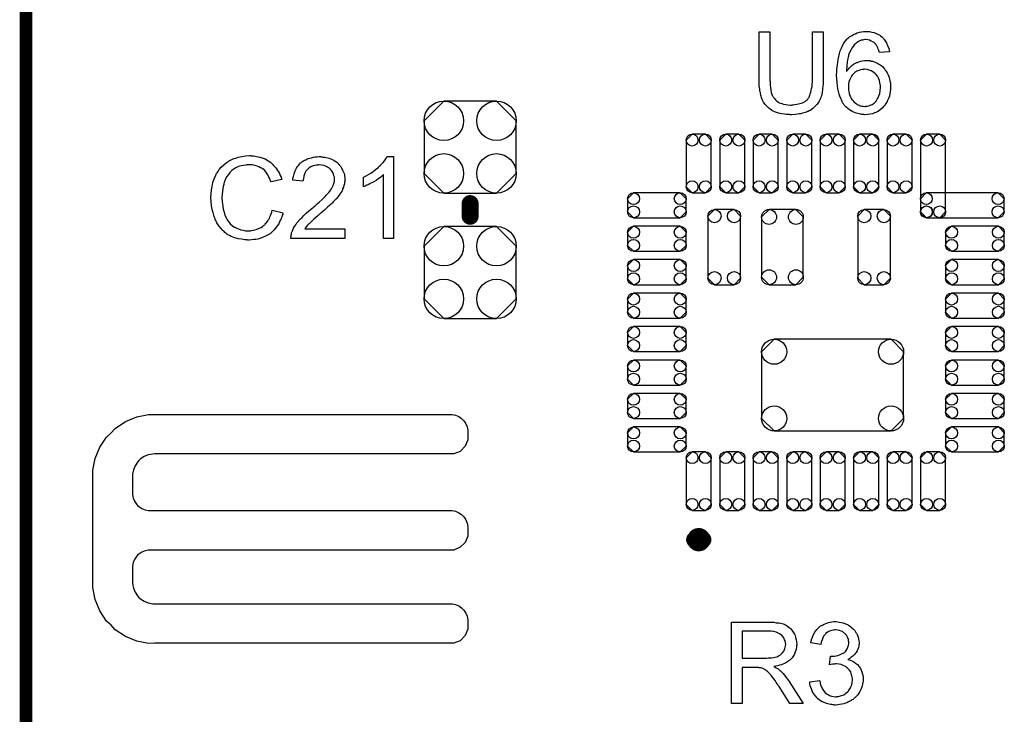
# Model space of a CAD drawing. Extents: x -0.07 to 0.95, y -0.15 to 2.1.
# Tile 10 of 18: x -0.05 to 0.41, y 0.76 to 1.09. Entities that reach past the tile are written whole.
import ezdxf

# ---------------------------------------------------------------- set-up
doc = ezdxf.new("R2010")
doc.units = 0
doc.layers.get('0').update_dxf_attribs({"linetype": 'CONTINUOUS'})
for name, color, linetype in [('gko', 6, 'CONTINUOUS'), ('gto', 2, 'CONTINUOUS'), ('gts', 1, 'CONTINUOUS')]:
    doc.layers.add(name, color=color, linetype=linetype)

# ---------------------------------------------------------------- blocks, each defined once
blk = doc.blocks.new('D43')
at = {"const_width": 0.004}
blk.add_lwpolyline([(-0.002, 0, 1), (0.002, 0, 1)], format="xyb", close=True, dxfattribs=at)
blk = doc.blocks.new('D59')
at = {"const_width": 0.00395}
blk.add_lwpolyline([(-0.001975, 0, 1), (0.001975, 0, 1)], format="xyb", close=True, dxfattribs=at)
blk = doc.blocks.new('D73')
blk.add_lwpolyline([(-0.0124, -0.0217), (0.0124, -0.0217), (0.0217, -0.0124), (0.0217, 0.0124), (0.0124, 0.0217), (-0.0124, 0.0217), (-0.0217, 0.0124), (-0.0217, -0.0124)], close=True)
for centre in [(-0.0124, 0.0124), (0.0124, 0.0124), (-0.0124, -0.0124), (0.0124, -0.0124)]:
    blk.add_circle(centre, 0.0093)
blk = doc.blocks.new('D76')
blk.add_lwpolyline([(0.0098, -0.0142), (0.0098, 0.0142), (0.0063, 0.0177), (-0.0063, 0.0177), (-0.0098, 0.0142), (-0.0098, -0.0142), (-0.0063, -0.0177), (0.0063, -0.0177)], close=True)
for centre in [(-0.0063, 0.0142), (0.0063, 0.0142), (-0.0063, -0.0142), (0.0063, -0.0142)]:
    blk.add_circle(centre, 0.0035)
blk = doc.blocks.new('D77')
blk.add_lwpolyline([(0.0077, -0.0146), (0.0077, 0.0146), (0.0046, 0.0177), (-0.0046, 0.0177), (-0.0077, 0.0146), (-0.0077, -0.0146), (-0.0046, -0.0177), (0.0046, -0.0177)], close=True)
for centre in [(-0.0046, 0.0146), (0.0046, 0.0146), (-0.0046, -0.0146), (0.0046, -0.0146)]:
    blk.add_circle(centre, 0.0031)
blk = doc.blocks.new('D78')
blk.add_lwpolyline([(-0.0275, -0.0216), (0.0275, -0.0216), (0.0334, -0.0157), (0.0334, 0.0157), (0.0275, 0.0216), (-0.0275, 0.0216), (-0.0334, 0.0157), (-0.0334, -0.0157)], close=True)
for centre in [(-0.0275, 0.0157), (0.0275, 0.0157), (-0.0275, -0.0157), (0.0275, -0.0157)]:
    blk.add_circle(centre, 0.0059)
blk = doc.blocks.new('D79')
blk.add_lwpolyline([(-0.011, -0.0059), (0.011, -0.0059), (0.0138, -0.0031), (0.0138, 0.0031), (0.011, 0.0059), (-0.011, 0.0059), (-0.0138, 0.0031), (-0.0138, -0.0031)], close=True)
for centre in [(-0.011, 0.0031), (0.011, 0.0031), (-0.011, -0.0031), (0.011, -0.0031)]:
    blk.add_circle(centre, 0.0028)
blk = doc.blocks.new('D80')
blk.add_lwpolyline([(0.0059, -0.011), (0.0059, 0.011), (0.0031, 0.0138), (-0.0031, 0.0138), (-0.0059, 0.011), (-0.0059, -0.011), (-0.0031, -0.0138), (0.0031, -0.0138)], close=True)
for centre in [(-0.0031, 0.011), (0.0031, 0.011), (-0.0031, -0.011), (0.0031, -0.011)]:
    blk.add_circle(centre, 0.0028)
blk = doc.blocks.new('D81')
blk.add_lwpolyline([(0.0169, 0.0059), (-0.0169, 0.0059), (-0.0197, 0.0031), (-0.0197, -0.0031), (-0.0169, -0.0059), (0.0169, -0.0059), (0.0197, -0.0031), (0.0197, 0.0031)], close=True)
for centre in [(-0.0169, 0.0031), (0.0169, 0.0031), (-0.0169, -0.0031), (0.0169, -0.0031)]:
    blk.add_circle(centre, 0.0028)
blk = doc.blocks.new('D82')
blk.add_lwpolyline([(-0.0059, 0.0169), (-0.0059, -0.0169), (-0.0031, -0.0197), (0.0031, -0.0197), (0.0059, -0.0169), (0.0059, 0.0169), (0.0031, 0.0197), (-0.0031, 0.0197)], close=True)
for centre in [(-0.0031, 0.0169), (0.0031, 0.0169), (-0.0031, -0.0169), (0.0031, -0.0169)]:
    blk.add_circle(centre, 0.0028)

msp = doc.modelspace()

# ---------------------------------------------------------------- linework, layer by layer
at = {"layer": 'gko', "color": 6, "const_width": 0.006}
msp.add_lwpolyline([(-0.05, -0.15), (-0.05, 2.099)], dxfattribs=at)
at = {"layer": 'gto', "color": 2}
for points in [[(0.3252, 1.0572), (0.3252, 1.0572), (0.3252, 1.0569), (0.3252, 1.0567), (0.3252, 1.0563), (0.3251, 1.0558), (0.3251, 1.0552), (0.3251, 1.0545), (0.325, 1.0539), (0.3249, 1.0524), (0.3246, 1.0508), (0.3243, 1.0493), (0.3241, 1.0486), (0.3239, 1.0479), (0.3239, 1.0479), (0.3238, 1.0478), (0.3237, 1.0476), (0.3236, 1.0474), (0.3232, 1.0468), (0.3228, 1.046), (0.3221, 1.0451), (0.3213, 1.0442), (0.3203, 1.0433), (0.3191, 1.0424), (0.319, 1.0424), (0.3189, 1.0423), (0.3188, 1.0423), (0.3185, 1.0421), (0.3181, 1.0419), (0.3177, 1.0418), (0.3173, 1.0416), (0.3167, 1.0414), (0.3161, 1.0412), (0.3154, 1.041), (0.3147, 1.0408), (0.3139, 1.0407), (0.313, 1.0406), (0.3121, 1.0404), (0.3102, 1.0403), (0.3097, 1.0403), (0.3093, 1.0404), (0.3088, 1.0404), (0.3083, 1.0404), (0.3077, 1.0405), (0.307, 1.0406), (0.3057, 1.0408), (0.3042, 1.0411), (0.3027, 1.0416), (0.3013, 1.0422), (0.3013, 1.0422), (0.3012, 1.0423), (0.301, 1.0424), (0.3008, 1.0425), (0.3002, 1.0429), (0.2994, 1.0436), (0.2986, 1.0443), (0.2978, 1.0452), (0.2971, 1.0463), (0.2964, 1.0475), (0.2964, 1.0476), (0.2964, 1.0477), (0.2963, 1.0479), (0.2962, 1.0482), (0.2961, 1.0485), (0.296, 1.049), (0.2958, 1.0495), (0.2957, 1.0501), (0.2956, 1.0508), (0.2954, 1.0515), (0.2953, 1.0523), (0.2952, 1.0531), (0.2951, 1.054), (0.2951, 1.055), (0.295, 1.0561), (0.295, 1.0572), (0.295, 1.0794), (0.3001, 1.0794), (0.3001, 1.0572), (0.3001, 1.0572), (0.3001, 1.057), (0.3001, 1.0567), (0.3001, 1.0564), (0.3002, 1.056), (0.3002, 1.0555), (0.3002, 1.0544), (0.3003, 1.0532), (0.3005, 1.052), (0.3007, 1.0508), (0.3008, 1.0503), (0.301, 1.0498), (0.3011, 1.0497), (0.3012, 1.0494), (0.3014, 1.049), (0.3018, 1.0485), (0.3022, 1.0479), (0.3027, 1.0473), (0.3034, 1.0467), (0.3042, 1.0462), (0.3043, 1.0462), (0.3045, 1.046), (0.305, 1.0458), (0.3057, 1.0456), (0.3065, 1.0453), (0.3075, 1.0452), (0.3085, 1.045), (0.3097, 1.0449), (0.3103, 1.0449), (0.3106, 1.045), (0.3111, 1.045), (0.3116, 1.0451), (0.3128, 1.0453), (0.3141, 1.0456), (0.3154, 1.046), (0.3166, 1.0466), (0.3172, 1.047), (0.3177, 1.0474), (0.3178, 1.0475), (0.3178, 1.0475), (0.3179, 1.0477), (0.3181, 1.0479), (0.3183, 1.0483), (0.3185, 1.0486), (0.3187, 1.0491), (0.3189, 1.0496), (0.3191, 1.0502), (0.3193, 1.0509), (0.3195, 1.0518), (0.3197, 1.0527), (0.3199, 1.0537), (0.32, 1.0547), (0.3201, 1.0559), (0.3201, 1.0572), (0.3201, 1.0794), (0.3252, 1.0794), (0.3252, 1.0572)], [(0.3461, 1.0795), (0.3465, 1.0795), (0.3469, 1.0795), (0.348, 1.0792), (0.3492, 1.079), (0.3504, 1.0785), (0.3516, 1.0779), (0.3522, 1.0775), (0.3528, 1.077), (0.3528, 1.077), (0.3529, 1.0769), (0.3531, 1.0767), (0.3532, 1.0766), (0.3535, 1.0763), (0.3537, 1.076), (0.3543, 1.0752), (0.3549, 1.0742), (0.3555, 1.073), (0.356, 1.0716), (0.3563, 1.07), (0.3516, 1.0696), (0.3516, 1.0697), (0.3516, 1.0697), (0.3515, 1.0701), (0.3513, 1.0706), (0.3511, 1.0712), (0.3509, 1.0719), (0.3506, 1.0725), (0.3502, 1.0731), (0.3498, 1.0736), (0.3497, 1.0737), (0.3494, 1.074), (0.3491, 1.0743), (0.3485, 1.0747), (0.3478, 1.075), (0.347, 1.0754), (0.3461, 1.0756), (0.3451, 1.0757), (0.3447, 1.0757), (0.3442, 1.0756), (0.3437, 1.0755), (0.3431, 1.0754), (0.3424, 1.0751), (0.3417, 1.0749), (0.3411, 1.0744), (0.341, 1.0744), (0.3407, 1.0741), (0.3403, 1.0737), (0.3398, 1.0732), (0.3392, 1.0725), (0.3386, 1.0717), (0.3381, 1.0707), (0.3375, 1.0696), (0.3375, 1.0696), (0.3375, 1.0695), (0.3374, 1.0693), (0.3373, 1.0691), (0.3372, 1.0688), (0.3371, 1.0684), (0.337, 1.0679), (0.3369, 1.0674), (0.3367, 1.0668), (0.3366, 1.0661), (0.3365, 1.0654), (0.3365, 1.0646), (0.3363, 1.0637), (0.3363, 1.0628), (0.3362, 1.0618), (0.3362, 1.0608), (0.3363, 1.0609), (0.3365, 1.0612), (0.3369, 1.0616), (0.3374, 1.0622), (0.338, 1.0629), (0.3387, 1.0635), (0.3395, 1.0641), (0.3403, 1.0646), (0.3404, 1.0646), (0.3405, 1.0647), (0.3408, 1.0649), (0.3413, 1.065), (0.342, 1.0653), (0.3427, 1.0655), (0.3436, 1.0657), (0.3446, 1.0659), (0.3456, 1.0659), (0.346, 1.0659), (0.3463, 1.0659), (0.3468, 1.0658), (0.3472, 1.0658), (0.3478, 1.0656), (0.3483, 1.0655), (0.3496, 1.0651), (0.3503, 1.0648), (0.3509, 1.0644), (0.3516, 1.064), (0.3523, 1.0636), (0.353, 1.063), (0.3536, 1.0624), (0.3537, 1.0624), (0.3538, 1.0623), (0.3539, 1.0621), (0.3541, 1.0618), (0.3544, 1.0614), (0.3547, 1.061), (0.3549, 1.0605), (0.3553, 1.06), (0.3556, 1.0594), (0.3559, 1.0587), (0.3562, 1.0579), (0.3564, 1.0572), (0.3566, 1.0563), (0.3568, 1.0554), (0.3569, 1.0544), (0.3569, 1.0534), (0.3569, 1.0534), (0.3569, 1.0533), (0.3569, 1.0531), (0.3569, 1.0528), (0.3569, 1.0525), (0.3569, 1.0522), (0.3567, 1.0513), (0.3566, 1.0502), (0.3563, 1.0491), (0.3559, 1.0479), (0.3553, 1.0467), (0.3553, 1.0467), (0.3553, 1.0466), (0.3552, 1.0464), (0.3551, 1.0462), (0.3547, 1.0457), (0.3542, 1.0449), (0.3536, 1.0442), (0.3529, 1.0434), (0.352, 1.0426), (0.3511, 1.0419), (0.351, 1.0419), (0.3509, 1.0419), (0.3508, 1.0418), (0.3506, 1.0417), (0.35, 1.0414), (0.3493, 1.0412), (0.3483, 1.0408), (0.3473, 1.0406), (0.3461, 1.0404), (0.3448, 1.0403), (0.3446, 1.0403), (0.3443, 1.0404), (0.3438, 1.0404), (0.3433, 1.0404), (0.3428, 1.0406), (0.3421, 1.0407), (0.3415, 1.0409), (0.3407, 1.0411), (0.3399, 1.0414), (0.3391, 1.0417), (0.3383, 1.0422), (0.3375, 1.0427), (0.3367, 1.0432), (0.336, 1.0439), (0.3352, 1.0447), (0.3352, 1.0447), (0.3351, 1.0449), (0.3349, 1.0451), (0.3347, 1.0455), (0.3343, 1.046), (0.3341, 1.0466), (0.3337, 1.0473), (0.3334, 1.048), (0.333, 1.049), (0.3327, 1.05), (0.3324, 1.0512), (0.3321, 1.0525), (0.3319, 1.0539), (0.3317, 1.0555), (0.3316, 1.0572), (0.3315, 1.0589), (0.3315, 1.059), (0.3315, 1.059), (0.3315, 1.0592), (0.3315, 1.0594), (0.3316, 1.06), (0.3316, 1.0608), (0.3316, 1.0616), (0.3317, 1.0627), (0.3319, 1.0639), (0.332, 1.0651), (0.3322, 1.0664), (0.3325, 1.0678), (0.3329, 1.0691), (0.3332, 1.0705), (0.3337, 1.0717), (0.3343, 1.073), (0.3349, 1.0741), (0.3356, 1.0751), (0.3357, 1.0752), (0.3358, 1.0753), (0.336, 1.0755), (0.3363, 1.0759), (0.3366, 1.0762), (0.3371, 1.0765), (0.3376, 1.077), (0.3382, 1.0774), (0.3388, 1.0777), (0.3396, 1.0782), (0.3404, 1.0785), (0.3412, 1.0789), (0.3422, 1.0792), (0.3432, 1.0794), (0.3442, 1.0795), (0.3453, 1.0796), (0.3458, 1.0796), (0.3461, 1.0795)], [(0.3446, 1.0618), (0.3443, 1.0618), (0.3441, 1.0617), (0.3435, 1.0616), (0.3427, 1.0615), (0.3419, 1.0612), (0.341, 1.0608), (0.3401, 1.0602), (0.3392, 1.0594), (0.3391, 1.0593), (0.3388, 1.059), (0.3385, 1.0585), (0.3381, 1.0578), (0.3377, 1.057), (0.3373, 1.0559), (0.3371, 1.0548), (0.337, 1.0534), (0.337, 1.0533), (0.337, 1.053), (0.337, 1.0525), (0.3371, 1.0519), (0.3372, 1.0512), (0.3374, 1.0504), (0.3376, 1.0496), (0.338, 1.0488), (0.338, 1.0487), (0.3382, 1.0484), (0.3384, 1.048), (0.3387, 1.0475), (0.3391, 1.047), (0.3396, 1.0464), (0.3402, 1.0459), (0.3408, 1.0454), (0.341, 1.0453), (0.3412, 1.0452), (0.3416, 1.045), (0.3421, 1.0448), (0.3426, 1.0446), (0.3433, 1.0444), (0.344, 1.0443), (0.3448, 1.0442), (0.3451, 1.0442), (0.3453, 1.0443), (0.3458, 1.0443), (0.3466, 1.0445), (0.3473, 1.0448), (0.3482, 1.0452), (0.3491, 1.0458), (0.3496, 1.0462), (0.3499, 1.0466), (0.3499, 1.0467), (0.3501, 1.0467), (0.3503, 1.047), (0.3506, 1.0476), (0.3511, 1.0483), (0.3514, 1.0493), (0.3518, 1.0504), (0.352, 1.0517), (0.3521, 1.0532), (0.3521, 1.0532), (0.3521, 1.0533), (0.3521, 1.0535), (0.3521, 1.0538), (0.3521, 1.0542), (0.352, 1.0545), (0.3518, 1.0554), (0.3516, 1.0564), (0.3512, 1.0575), (0.3507, 1.0585), (0.3499, 1.0594), (0.3498, 1.0595), (0.3496, 1.0598), (0.3491, 1.0601), (0.3485, 1.0606), (0.3477, 1.061), (0.3468, 1.0614), (0.3458, 1.0616), (0.3446, 1.0618)], [(0.056, 1.021), (0.0565, 1.021), (0.0571, 1.0209), (0.0578, 1.0208), (0.0585, 1.0207), (0.06, 1.0204), (0.0616, 1.0199), (0.0625, 1.0195), (0.0633, 1.0191), (0.064, 1.0186), (0.0648, 1.0181), (0.0649, 1.0181), (0.065, 1.018), (0.0652, 1.0179), (0.0655, 1.0176), (0.0657, 1.0173), (0.0661, 1.0169), (0.0665, 1.0165), (0.067, 1.016), (0.0674, 1.0155), (0.0679, 1.0148), (0.0684, 1.0141), (0.0688, 1.0134), (0.0692, 1.0126), (0.0696, 1.0117), (0.07, 1.0109), (0.0703, 1.0099), (0.0653, 1.0087), (0.0653, 1.0088), (0.0652, 1.0089), (0.0651, 1.0091), (0.065, 1.0094), (0.0649, 1.0097), (0.0648, 1.0101), (0.0643, 1.011), (0.0638, 1.012), (0.0631, 1.013), (0.0623, 1.014), (0.0614, 1.0148), (0.0613, 1.0149), (0.0609, 1.0151), (0.0604, 1.0154), (0.0596, 1.0158), (0.0587, 1.0161), (0.0576, 1.0165), (0.0564, 1.0167), (0.055, 1.0167), (0.0545, 1.0167), (0.0543, 1.0167), (0.0539, 1.0167), (0.0534, 1.0166), (0.0524, 1.0165), (0.0512, 1.0162), (0.05, 1.0159), (0.0487, 1.0153), (0.0475, 1.0146), (0.0475, 1.0146), (0.0474, 1.0145), (0.047, 1.0142), (0.0465, 1.0137), (0.0459, 1.0131), (0.0452, 1.0122), (0.0445, 1.0113), (0.0439, 1.0101), (0.0434, 1.0089), (0.0434, 1.0088), (0.0433, 1.0087), (0.0433, 1.0085), (0.0432, 1.0083), (0.0431, 1.0079), (0.043, 1.0075), (0.0428, 1.0066), (0.0426, 1.0055), (0.0424, 1.0043), (0.0423, 1.0029), (0.0422, 1.0015), (0.0422, 1.0014), (0.0422, 1.0013), (0.0422, 1.001), (0.0422, 1.0006), (0.0423, 1.0003), (0.0423, 0.9998), (0.0423, 0.9992), (0.0424, 0.9986), (0.0426, 0.9973), (0.0428, 0.9958), (0.0432, 0.9944), (0.0436, 0.9929), (0.0436, 0.9929), (0.0437, 0.9928), (0.0438, 0.9926), (0.0439, 0.9923), (0.0442, 0.9917), (0.0447, 0.9909), (0.0453, 0.99), (0.0461, 0.989), (0.047, 0.9882), (0.048, 0.9874), (0.0481, 0.9874), (0.0482, 0.9874), (0.0484, 0.9873), (0.0486, 0.9872), (0.0489, 0.9871), (0.0492, 0.9869), (0.05, 0.9866), (0.051, 0.9862), (0.0521, 0.9859), (0.0533, 0.9857), (0.0546, 0.9857), (0.055, 0.9857), (0.0553, 0.9857), (0.0557, 0.9857), (0.0561, 0.9858), (0.0571, 0.986), (0.0583, 0.9863), (0.0594, 0.9867), (0.0606, 0.9873), (0.0613, 0.9877), (0.0618, 0.9881), (0.0619, 0.9882), (0.0619, 0.9882), (0.0621, 0.9884), (0.0623, 0.9885), (0.0625, 0.9888), (0.0628, 0.9892), (0.0631, 0.9895), (0.0634, 0.9899), (0.0638, 0.9904), (0.0641, 0.991), (0.0645, 0.9915), (0.0648, 0.9922), (0.0651, 0.9929), (0.0654, 0.9937), (0.0656, 0.9945), (0.0659, 0.9954), (0.071, 0.9942), (0.071, 0.9941), (0.0709, 0.9939), (0.0708, 0.9935), (0.0706, 0.9931), (0.0705, 0.9926), (0.0702, 0.992), (0.07, 0.9913), (0.0696, 0.9906), (0.0689, 0.989), (0.0679, 0.9875), (0.0672, 0.9867), (0.0666, 0.9859), (0.066, 0.9853), (0.0652, 0.9846), (0.0651, 0.9846), (0.065, 0.9844), (0.0648, 0.9843), (0.0645, 0.9841), (0.064, 0.9838), (0.0636, 0.9836), (0.063, 0.9833), (0.0624, 0.983), (0.0616, 0.9827), (0.0609, 0.9824), (0.06, 0.9821), (0.0591, 0.9818), (0.0582, 0.9816), (0.0572, 0.9815), (0.0561, 0.9814), (0.055, 0.9813), (0.0544, 0.9813), (0.054, 0.9814), (0.0535, 0.9814), (0.0529, 0.9814), (0.0522, 0.9816), (0.0514, 0.9817), (0.0498, 0.9819), (0.0482, 0.9824), (0.0465, 0.983), (0.0457, 0.9834), (0.0449, 0.9838), (0.0449, 0.9839), (0.0448, 0.9839), (0.0445, 0.9841), (0.0443, 0.9843), (0.044, 0.9846), (0.0436, 0.9849), (0.0432, 0.9853), (0.0427, 0.9857), (0.0423, 0.9862), (0.0418, 0.9867), (0.0408, 0.988), (0.0398, 0.9895), (0.039, 0.9912), (0.039, 0.9912), (0.0389, 0.9914), (0.0388, 0.9917), (0.0387, 0.992), (0.0386, 0.9924), (0.0384, 0.993), (0.0382, 0.9936), (0.038, 0.9943), (0.0378, 0.995), (0.0376, 0.9958), (0.0373, 0.9975), (0.0371, 0.9995), (0.037, 1.0015), (0.037, 1.0015), (0.037, 1.0018), (0.037, 1.0021), (0.0371, 1.0025), (0.0371, 1.003), (0.0371, 1.0036), (0.0372, 1.0043), (0.0373, 1.005), (0.0376, 1.0066), (0.0379, 1.0084), (0.0385, 1.0102), (0.0393, 1.0119), (0.0393, 1.012), (0.0394, 1.0121), (0.0395, 1.0124), (0.0397, 1.0126), (0.0399, 1.013), (0.0402, 1.0135), (0.0409, 1.0145), (0.0419, 1.0156), (0.043, 1.0167), (0.0443, 1.0178), (0.0458, 1.0187), (0.0458, 1.0188), (0.046, 1.0189), (0.0462, 1.019), (0.0465, 1.0191), (0.0469, 1.0193), (0.0474, 1.0195), (0.0479, 1.0197), (0.0485, 1.0199), (0.0492, 1.0201), (0.0499, 1.0204), (0.0515, 1.0207), (0.0533, 1.021), (0.0551, 1.0211), (0.0556, 1.0211), (0.056, 1.021)], [(0.0889, 1.0205), (0.0894, 1.0205), (0.0899, 1.0204), (0.0906, 1.0203), (0.0912, 1.0202), (0.0926, 1.0198), (0.0941, 1.0192), (0.0948, 1.0189), (0.0955, 1.0185), (0.0962, 1.018), (0.0968, 1.0175), (0.0968, 1.0174), (0.0969, 1.0174), (0.0971, 1.0171), (0.0973, 1.0169), (0.0975, 1.0166), (0.0978, 1.0162), (0.0981, 1.0159), (0.0984, 1.0154), (0.099, 1.0143), (0.0995, 1.013), (0.0998, 1.0123), (0.0999, 1.0115), (0.1, 1.0107), (0.1, 1.0099), (0.1, 1.0098), (0.1, 1.0095), (0.1, 1.0091), (0.0999, 1.0085), (0.0998, 1.0078), (0.0996, 1.007), (0.0994, 1.0062), (0.099, 1.0054), (0.099, 1.0053), (0.0989, 1.005), (0.0987, 1.0045), (0.0983, 1.0039), (0.0979, 1.0033), (0.0973, 1.0024), (0.0967, 1.0016), (0.0959, 1.0006), (0.0958, 1.0005), (0.0955, 1.0002), (0.0952, 0.9999), (0.0949, 0.9996), (0.0946, 0.9993), (0.0942, 0.9989), (0.0937, 0.9984), (0.0932, 0.9979), (0.0926, 0.9974), (0.0919, 0.9968), (0.0912, 0.9962), (0.0904, 0.9954), (0.0896, 0.9947), (0.0887, 0.9939), (0.0886, 0.9939), (0.0885, 0.9938), (0.0883, 0.9936), (0.088, 0.9934), (0.0877, 0.993), (0.0873, 0.9927), (0.0864, 0.992), (0.0855, 0.9912), (0.0846, 0.9903), (0.0838, 0.9896), (0.0835, 0.9893), (0.0832, 0.989), (0.0831, 0.989), (0.083, 0.9888), (0.0827, 0.9886), (0.0825, 0.9883), (0.0822, 0.9879), (0.0818, 0.9875), (0.0812, 0.9866), (0.1001, 0.9866), (0.1001, 0.982), (0.0746, 0.982), (0.0746, 0.9821), (0.0746, 0.9823), (0.0746, 0.9826), (0.0747, 0.9831), (0.0747, 0.9836), (0.0749, 0.9841), (0.075, 0.9847), (0.0752, 0.9853), (0.0752, 0.9853), (0.0752, 0.9854), (0.0754, 0.9857), (0.0756, 0.9862), (0.0759, 0.9869), (0.0764, 0.9877), (0.0769, 0.9885), (0.0775, 0.9894), (0.0783, 0.9904), (0.0783, 0.9904), (0.0784, 0.9905), (0.0787, 0.9908), (0.0792, 0.9913), (0.0799, 0.992), (0.0807, 0.9929), (0.0818, 0.9939), (0.0831, 0.995), (0.0845, 0.9962), (0.0845, 0.9962), (0.0847, 0.9964), (0.0851, 0.9967), (0.0855, 0.997), (0.086, 0.9974), (0.0866, 0.9979), (0.0872, 0.9985), (0.0879, 0.9991), (0.0893, 1.0004), (0.0907, 1.0018), (0.0913, 1.0024), (0.0919, 1.0031), (0.0925, 1.0037), (0.0929, 1.0043), (0.0929, 1.0044), (0.0931, 1.0044), (0.0932, 1.0046), (0.0933, 1.0048), (0.0937, 1.0054), (0.0941, 1.0061), (0.0945, 1.007), (0.0949, 1.008), (0.0951, 1.009), (0.0952, 1.01), (0.0952, 1.0101), (0.0952, 1.0101), (0.0952, 1.0105), (0.0951, 1.011), (0.0949, 1.0116), (0.0947, 1.0124), (0.0943, 1.0132), (0.0938, 1.014), (0.0932, 1.0147), (0.0931, 1.0149), (0.0928, 1.0151), (0.0924, 1.0154), (0.0918, 1.0157), (0.091, 1.0161), (0.0901, 1.0164), (0.0891, 1.0166), (0.0879, 1.0167), (0.0876, 1.0167), (0.0873, 1.0166), (0.0867, 1.0166), (0.0859, 1.0164), (0.0851, 1.0162), (0.0841, 1.0158), (0.0832, 1.0153), (0.0824, 1.0146), (0.0823, 1.0145), (0.0821, 1.0142), (0.0817, 1.0138), (0.0814, 1.0131), (0.081, 1.0124), (0.0807, 1.0114), (0.0805, 1.0102), (0.0803, 1.009), (0.0755, 1.0095), (0.0755, 1.0095), (0.0756, 1.0097), (0.0756, 1.01), (0.0756, 1.0104), (0.0757, 1.0108), (0.0759, 1.0113), (0.076, 1.0119), (0.0762, 1.0125), (0.0766, 1.0139), (0.0773, 1.0152), (0.0777, 1.0159), (0.0782, 1.0165), (0.0787, 1.0171), (0.0792, 1.0177), (0.0793, 1.0177), (0.0794, 1.0178), (0.0796, 1.018), (0.0798, 1.0181), (0.0802, 1.0184), (0.0806, 1.0186), (0.081, 1.0189), (0.0816, 1.0191), (0.0822, 1.0194), (0.0828, 1.0197), (0.0836, 1.0199), (0.0843, 1.0201), (0.0852, 1.0203), (0.0861, 1.0205), (0.087, 1.0205), (0.088, 1.0206), (0.0886, 1.0206), (0.0889, 1.0205)], [(0.1229, 0.982), (0.1182, 0.982), (0.1182, 1.012), (0.1181, 1.012), (0.1179, 1.0117), (0.1175, 1.0114), (0.117, 1.011), (0.1164, 1.0105), (0.1156, 1.01), (0.1147, 1.0094), (0.1137, 1.0088), (0.1136, 1.0088), (0.1136, 1.0087), (0.1133, 1.0085), (0.1127, 1.0082), (0.112, 1.0079), (0.1113, 1.0075), (0.1104, 1.0071), (0.1096, 1.0067), (0.1088, 1.0064), (0.1088, 1.0109), (0.1088, 1.0109), (0.1089, 1.011), (0.1091, 1.0111), (0.1094, 1.0112), (0.1098, 1.0114), (0.1101, 1.0116), (0.1111, 1.0122), (0.1122, 1.0128), (0.1133, 1.0136), (0.1145, 1.0145), (0.1156, 1.0154), (0.1157, 1.0155), (0.1158, 1.0155), (0.1159, 1.0157), (0.1161, 1.0159), (0.1166, 1.0164), (0.1173, 1.0171), (0.118, 1.0179), (0.1187, 1.0187), (0.1193, 1.0196), (0.1199, 1.0206), (0.1229, 1.0206), (0.1229, 0.982)], [(0.0106, 0.8992), (0.0106, 0.8992), (0.0106, 0.8991), (0.1505, 0.8991), (0.1521, 0.8988), (0.1536, 0.8982), (0.1549, 0.8973), (0.1555, 0.8967), (0.1555, 0.8967), (0.1555, 0.8967), (0.1561, 0.8961), (0.157, 0.8948), (0.1576, 0.8933), (0.1579, 0.8917), (0.1579, 0.8909), (0.1579, 0.8909), (0.1579, 0.8872), (0.1567, 0.8842), (0.1543, 0.8818), (0.1513, 0.8806), (0.0106, 0.8806), (0.0096, 0.8805), (0.0075, 0.8801), (0.0056, 0.8793), (0.0039, 0.8782), (0.0031, 0.8775), (0.0024, 0.8767), (0.0013, 0.875), (0.0005, 0.8731), (0.0001, 0.8711), (0.0001, 0.87), (0.0001, 0.8622), (0.0001, 0.8614), (0.0004, 0.8598), (0.001, 0.8583), (0.002, 0.8569), (0.0025, 0.8563), (0.0031, 0.8558), (0.0045, 0.8549), (0.006, 0.8542), (0.0075, 0.8539), (0.0084, 0.8539), (0.1496, 0.8539), (0.1505, 0.8539), (0.1521, 0.8536), (0.1536, 0.8529), (0.1549, 0.852), (0.1555, 0.8515), (0.1561, 0.8509), (0.157, 0.8495), (0.1576, 0.848), (0.1579, 0.8464), (0.1579, 0.8456), (0.1579, 0.8456), (0.1579, 0.8436), (0.1579, 0.8419), (0.1567, 0.8389), (0.1543, 0.8366), (0.1513, 0.8353), (0.1496, 0.8353), (0.1496, 0.8353), (0.0084, 0.8353), (0.0075, 0.8353), (0.006, 0.8349), (0.0045, 0.8343), (0.0031, 0.8334), (0.0025, 0.8329), (0.0025, 0.8329), (0.002, 0.8323), (0.001, 0.8309), (0.0004, 0.8294), (0.0001, 0.8278), (0.0001, 0.827), (0.0001, 0.8205), (0.0001, 0.8195), (0.0005, 0.8174), (0.0013, 0.8155), (0.0024, 0.8138), (0.0031, 0.813), (0.0039, 0.8123), (0.0056, 0.8112), (0.0075, 0.8104), (0.0096, 0.81), (0.0106, 0.81), (0.0106, 0.81), (0.1496, 0.81), (0.1505, 0.81), (0.1521, 0.8096), (0.1536, 0.809), (0.1549, 0.8081), (0.1555, 0.8075), (0.1555, 0.8075), (0.1561, 0.807), (0.157, 0.8056), (0.1576, 0.8041), (0.1579, 0.8025), (0.1579, 0.8017), (0.1579, 0.8017), (0.1579, 0.7997), (0.1579, 0.798), (0.1567, 0.795), (0.1543, 0.7926), (0.1513, 0.7914), (0.0106, 0.7914), (0.0077, 0.7913), (0.0021, 0.7924), (-0.0032, 0.7946), (-0.008, 0.7978), (-0.01, 0.7999), (-0.01, 0.7999), (-0.0121, 0.8019), (-0.0153, 0.8067), (-0.0175, 0.812), (-0.0186, 0.8176), (-0.0185, 0.8205), (-0.0185, 0.8205), (-0.0185, 0.87), (-0.0186, 0.8729), (-0.0175, 0.8785), (-0.0153, 0.8838), (-0.0121, 0.8885), (-0.01, 0.8905), (-0.01, 0.8905), (-0.008, 0.8926), (-0.0032, 0.8959), (0.0021, 0.8981), (0.0077, 0.8992), (0.0106, 0.8992)], [(0.3003, 0.8014), (0.3008, 0.8014), (0.3019, 0.8013), (0.3031, 0.8011), (0.3045, 0.801), (0.3057, 0.8007), (0.3063, 0.8005), (0.3068, 0.8004), (0.3069, 0.8004), (0.3069, 0.8003), (0.3073, 0.8001), (0.3078, 0.7999), (0.3084, 0.7995), (0.309, 0.799), (0.3097, 0.7984), (0.3104, 0.7976), (0.3111, 0.7967), (0.3111, 0.7966), (0.3111, 0.7966), (0.3114, 0.7962), (0.3116, 0.7957), (0.3119, 0.795), (0.3122, 0.7941), (0.3125, 0.7931), (0.3126, 0.7921), (0.3127, 0.7909), (0.3127, 0.7909), (0.3127, 0.7908), (0.3127, 0.7905), (0.3126, 0.7903), (0.3126, 0.7899), (0.3126, 0.7895), (0.3124, 0.7885), (0.312, 0.7874), (0.3116, 0.7863), (0.3109, 0.7851), (0.3105, 0.7845), (0.31, 0.784), (0.31, 0.7839), (0.3099, 0.7839), (0.3097, 0.7837), (0.3095, 0.7835), (0.3092, 0.7833), (0.3089, 0.7831), (0.3085, 0.7828), (0.308, 0.7825), (0.3075, 0.7822), (0.3069, 0.7819), (0.3062, 0.7816), (0.3055, 0.7813), (0.3046, 0.7811), (0.3038, 0.7808), (0.3029, 0.7806), (0.3019, 0.7805), (0.302, 0.7804), (0.3022, 0.7803), (0.3025, 0.7801), (0.303, 0.7799), (0.304, 0.7793), (0.3045, 0.7789), (0.3049, 0.7785), (0.305, 0.7784), (0.3053, 0.7782), (0.3058, 0.7777), (0.3063, 0.7772), (0.3069, 0.7764), (0.3076, 0.7755), (0.3084, 0.7745), (0.3091, 0.7734), (0.3157, 0.763), (0.3094, 0.763), (0.3044, 0.771), (0.3044, 0.771), (0.3043, 0.7712), (0.3041, 0.7713), (0.304, 0.7715), (0.3036, 0.7722), (0.3031, 0.7729), (0.3025, 0.7738), (0.3019, 0.7747), (0.3013, 0.7755), (0.3007, 0.7763), (0.3006, 0.7763), (0.3005, 0.7765), (0.3002, 0.7769), (0.2998, 0.7773), (0.299, 0.7781), (0.2985, 0.7785), (0.2981, 0.7788), (0.298, 0.7789), (0.2979, 0.7789), (0.2977, 0.779), (0.2974, 0.7792), (0.297, 0.7794), (0.2967, 0.7795), (0.2958, 0.7798), (0.2957, 0.7798), (0.2956, 0.7799), (0.2954, 0.7799), (0.2951, 0.7799), (0.2947, 0.78), (0.2943, 0.78), (0.2937, 0.78), (0.2871, 0.78), (0.2871, 0.763), (0.282, 0.763), (0.282, 0.8014), (0.2998, 0.8014), (0.3003, 0.8014)], [(0.2992, 0.7971), (0.2871, 0.7971), (0.2871, 0.7844), (0.2985, 0.7844), (0.2992, 0.7845), (0.3, 0.7845), (0.3009, 0.7846), (0.3018, 0.7847), (0.3026, 0.7849), (0.3034, 0.7851), (0.3035, 0.7851), (0.3038, 0.7853), (0.3041, 0.7854), (0.3045, 0.7856), (0.305, 0.786), (0.3055, 0.7864), (0.306, 0.7869), (0.3064, 0.7874), (0.3065, 0.7875), (0.3066, 0.7877), (0.3068, 0.788), (0.307, 0.7885), (0.3071, 0.789), (0.3073, 0.7895), (0.3074, 0.7902), (0.3075, 0.7909), (0.3075, 0.7909), (0.3075, 0.791), (0.3074, 0.7913), (0.3074, 0.7918), (0.3073, 0.7925), (0.307, 0.7931), (0.3066, 0.7939), (0.3061, 0.7946), (0.3055, 0.7954), (0.3054, 0.7954), (0.3051, 0.7956), (0.3046, 0.7959), (0.3039, 0.7962), (0.3031, 0.7966), (0.302, 0.7969), (0.3007, 0.7971), (0.2992, 0.7971)], [(0.332, 0.8015), (0.3327, 0.8014), (0.3336, 0.8012), (0.3346, 0.801), (0.3356, 0.8006), (0.3366, 0.8002), (0.3366, 0.8002), (0.3367, 0.8001), (0.337, 0.8), (0.3375, 0.7996), (0.3381, 0.7992), (0.3387, 0.7987), (0.3394, 0.7981), (0.3401, 0.7974), (0.3406, 0.7965), (0.3407, 0.7964), (0.3408, 0.7961), (0.3411, 0.7956), (0.3413, 0.795), (0.3416, 0.7943), (0.3418, 0.7935), (0.342, 0.7925), (0.3421, 0.7916), (0.3421, 0.7915), (0.3421, 0.7911), (0.342, 0.7907), (0.3419, 0.7901), (0.3417, 0.7894), (0.3414, 0.7886), (0.3411, 0.7878), (0.3407, 0.787), (0.3406, 0.7869), (0.3404, 0.7867), (0.3401, 0.7863), (0.3397, 0.7859), (0.3391, 0.7854), (0.3384, 0.7848), (0.3377, 0.7843), (0.3367, 0.7838), (0.3368, 0.7838), (0.3369, 0.7838), (0.3371, 0.7837), (0.3373, 0.7836), (0.3379, 0.7834), (0.3387, 0.7831), (0.3396, 0.7826), (0.3404, 0.7821), (0.3413, 0.7814), (0.3421, 0.7805), (0.3421, 0.7804), (0.3423, 0.7801), (0.3427, 0.7795), (0.343, 0.7788), (0.3433, 0.7779), (0.3437, 0.7769), (0.3439, 0.7757), (0.3439, 0.7743), (0.3439, 0.7743), (0.3439, 0.7741), (0.3439, 0.7738), (0.3439, 0.7735), (0.3438, 0.773), (0.3437, 0.7725), (0.3436, 0.772), (0.3435, 0.7714), (0.3431, 0.77), (0.3427, 0.7693), (0.3424, 0.7687), (0.3419, 0.7679), (0.3414, 0.7672), (0.3409, 0.7665), (0.3402, 0.7658), (0.3402, 0.7658), (0.3401, 0.7657), (0.3398, 0.7655), (0.3396, 0.7653), (0.3392, 0.765), (0.3388, 0.7647), (0.3383, 0.7644), (0.3377, 0.7641), (0.3371, 0.7638), (0.3363, 0.7634), (0.3356, 0.7632), (0.3348, 0.7629), (0.3339, 0.7627), (0.3329, 0.7625), (0.332, 0.7624), (0.331, 0.7623), (0.3305, 0.7623), (0.3301, 0.7624), (0.3297, 0.7624), (0.3292, 0.7625), (0.3286, 0.7626), (0.328, 0.7627), (0.3267, 0.7631), (0.3253, 0.7636), (0.3246, 0.7639), (0.3239, 0.7643), (0.3232, 0.7648), (0.3226, 0.7653), (0.3225, 0.7654), (0.3224, 0.7655), (0.3222, 0.7657), (0.3221, 0.7659), (0.3218, 0.7662), (0.3215, 0.7666), (0.3212, 0.7669), (0.3209, 0.7674), (0.3205, 0.768), (0.3202, 0.7685), (0.3196, 0.7699), (0.3191, 0.7714), (0.3189, 0.7723), (0.3188, 0.7732), (0.3235, 0.7738), (0.3235, 0.7737), (0.3236, 0.7736), (0.3236, 0.7734), (0.3237, 0.7731), (0.3237, 0.7728), (0.3238, 0.7724), (0.3241, 0.7715), (0.3245, 0.7705), (0.325, 0.7696), (0.3256, 0.7687), (0.3262, 0.7679), (0.3263, 0.7679), (0.3266, 0.7677), (0.327, 0.7674), (0.3276, 0.7671), (0.3282, 0.7668), (0.3291, 0.7665), (0.33, 0.7663), (0.331, 0.7662), (0.3313, 0.7662), (0.3316, 0.7663), (0.3322, 0.7663), (0.3329, 0.7665), (0.3338, 0.7668), (0.3348, 0.7672), (0.3357, 0.7677), (0.3366, 0.7685), (0.3367, 0.7686), (0.337, 0.7689), (0.3373, 0.7694), (0.3378, 0.7701), (0.3382, 0.7709), (0.3386, 0.7719), (0.3388, 0.773), (0.3389, 0.7742), (0.3389, 0.7743), (0.3389, 0.7744), (0.3389, 0.7745), (0.3389, 0.7748), (0.3388, 0.7754), (0.3387, 0.7761), (0.3384, 0.777), (0.3381, 0.7779), (0.3375, 0.7788), (0.3368, 0.7796), (0.3367, 0.7797), (0.3364, 0.7799), (0.3359, 0.7803), (0.3353, 0.7806), (0.3346, 0.781), (0.3336, 0.7814), (0.3326, 0.7816), (0.3314, 0.7817), (0.3309, 0.7817), (0.3305, 0.7816), (0.33, 0.7816), (0.3295, 0.7815), (0.3288, 0.7814), (0.3281, 0.7812), (0.3286, 0.7854), (0.3289, 0.7854), (0.3291, 0.7853), (0.3298, 0.7853), (0.3305, 0.7854), (0.3312, 0.7855), (0.332, 0.7857), (0.3329, 0.786), (0.3338, 0.7864), (0.3348, 0.7869), (0.3348, 0.7869), (0.3349, 0.7869), (0.3352, 0.7871), (0.3356, 0.7875), (0.336, 0.788), (0.3364, 0.7888), (0.3368, 0.7896), (0.3371, 0.7905), (0.3372, 0.7911), (0.3372, 0.7917), (0.3372, 0.7917), (0.3372, 0.7918), (0.3372, 0.7921), (0.3371, 0.7926), (0.337, 0.7932), (0.3368, 0.7939), (0.3365, 0.7946), (0.3361, 0.7953), (0.3354, 0.796), (0.3354, 0.796), (0.3351, 0.7962), (0.3347, 0.7965), (0.3342, 0.7969), (0.3336, 0.7971), (0.3328, 0.7974), (0.3319, 0.7976), (0.3309, 0.7977), (0.3305, 0.7977), (0.33, 0.7976), (0.3293, 0.7975), (0.3286, 0.7972), (0.3278, 0.797), (0.3271, 0.7965), (0.3263, 0.796), (0.3263, 0.7959), (0.3261, 0.7956), (0.3257, 0.7952), (0.3253, 0.7947), (0.325, 0.794), (0.3246, 0.7931), (0.3242, 0.792), (0.324, 0.7908), (0.3193, 0.7916), (0.3193, 0.7917), (0.3194, 0.7919), (0.3194, 0.7921), (0.3195, 0.7924), (0.3196, 0.7928), (0.3197, 0.7932), (0.3201, 0.7943), (0.3206, 0.7955), (0.3213, 0.7967), (0.3221, 0.7979), (0.3232, 0.799), (0.3232, 0.799), (0.3233, 0.7991), (0.3235, 0.7992), (0.3237, 0.7994), (0.324, 0.7996), (0.3244, 0.7998), (0.3248, 0.8), (0.3253, 0.8003), (0.3264, 0.8007), (0.3277, 0.8012), (0.3292, 0.8015), (0.33, 0.8016), (0.3313, 0.8016), (0.332, 0.8015)]]:
    msp.add_lwpolyline(points, dxfattribs=at)
for points, const_width in [([(0.159, 0.9925), (0.159, 0.9985)], 0.008), ([(0.2646, 0.8402), (0.2646, 0.8402)], 0.007), ([(0.2686, 0.8402), (0.2686, 0.8402)], 0.007), ([(0.2686, 0.8402), (0.2686, 0.8402)], 0.007)]:
    msp.add_lwpolyline(points, dxfattribs=dict(at, const_width=const_width))
at = {"layer": 'gto', "color": 2, "const_width": 0.007}
for points in [[(0.2686, 0.8402, 1), (0.2646, 0.8402)], [(0.2646, 0.8402, 1), (0.2686, 0.8402)]]:
    msp.add_lwpolyline(points, format="xyb", dxfattribs=at)

# ---------------------------------------------------------------- block references
at = {"layer": 'gto'}
for name, p in [('D43', (0.159, 0.9985)), ('D43', (0.159, 0.9925)), ('D59', (0.2646, 0.8402)), ('D59', (0.2646, 0.8402)), ('D59', (0.2686, 0.8402)), ('D59', (0.2686, 0.8402)), ('D59', (0.2686, 0.8402)), ('D59', (0.2686, 0.8402))]:
    msp.add_blockref(name, p, dxfattribs=at)
at = {"layer": 'gts'}
for name, p in [('D73', (0.159, 1.0251)), ('D80', (0.2666, 1.0174)), ('D80', (0.2824, 1.0174)), ('D80', (0.2981, 1.0174)), ('D80', (0.3139, 1.0174)), ('D80', (0.3296, 1.0174)), ('D80', (0.3454, 1.0174)), ('D80', (0.3611, 1.0174)), ('D82', (0.3769, 1.0115)), ('D79', (0.2469, 0.9977)), ('D81', (0.3906, 0.9977)), ('D77', (0.2786, 0.978)), ('D76', (0.306, 0.978)), ('D77', (0.3491, 0.978)), ('D73', (0.159, 0.966)), ('D79', (0.2469, 0.9819)), ('D79', (0.3966, 0.9819)), ('D79', (0.2469, 0.9662)), ('D79', (0.3966, 0.9662)), ('D79', (0.2469, 0.9504)), ('D79', (0.3966, 0.9504)), ('D79', (0.2469, 0.9347)), ('D79', (0.3966, 0.9347)), ('D78', (0.3296, 0.913)), ('D79', (0.2469, 0.9189)), ('D79', (0.3966, 0.9189)), ('D79', (0.2469, 0.9032)), ('D79', (0.3966, 0.9032)), ('D79', (0.2469, 0.8874)), ('D79', (0.3966, 0.8874)), ('D80', (0.2666, 0.8678)), ('D80', (0.2824, 0.8678)), ('D80', (0.2981, 0.8678)), ('D80', (0.3139, 0.8678)), ('D80', (0.3296, 0.8678)), ('D80', (0.3454, 0.8678)), ('D80', (0.3611, 0.8678)), ('D80', (0.3769, 0.8678))]:
    msp.add_blockref(name, p, dxfattribs=at)

doc.saveas('drawing.dxf')
